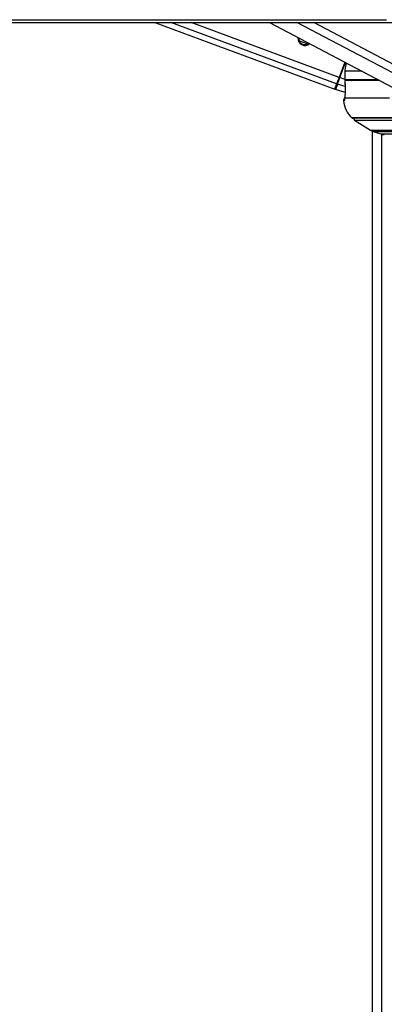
# Paper-space layout '4M DUO Surface plate' of a CAD drawing. Header units: millimetres. Extents: x 20 to 26560, y 40 to 17993.
# Tile 78 of 87: x 22182 to 22439, y 5957 to 6650. Entities that reach past the tile are written whole.
import ezdxf

# ---------------------------------------------------------------- set-up
doc = ezdxf.new("R2010")
doc.units = ezdxf.units.MM
doc.layers.add('COMPONENT_GEOMETRY', color=7, linetype='Continuous')
doc.styles.add('SLDTEXTSTYLE0', font='TXT', dxfattribs={"width": 0.75})
doc.dimstyles.new('SLDDIMSTYLE0', dxfattribs={"dimtxt": 150, "dimasz": 6.604, "dimexe": 0, "dimexo": 0.0625, "dimgap": 37.5, "dimtad": 0, "dimtih": 1, "dimtoh": 1, "dimdec": 0, "dimlfac": 0.5, "dimrnd": 1e-09, "dimzin": 12, "dimdsep": 46, "dimtxsty": 'SLDTEXTSTYLE0', "dimsah": 1, "dimcen": 0.09, "dimadec": 0, "dimazin": 3, "dimtfac": 1, "dimtdec": 0, "dimtofl": 0, "dimtmove": 0, "dimatfit": 3, "dimfxl": 1, "dimfrac": 2, "dimtolj": 1, "dimtzin": 12, "dimarcsym": 0})

# ---------------------------------------------------------------- blocks, each defined once
blk = doc.blocks.new('_D_14')
at = {"layer": 'COMPONENT_GEOMETRY', "color": 7, "ltscale": 2}
for p, q in [((18559.13, 6646.69), (18559.13, 2124.98)), ((22239.5, 2281.79), (22239.5, 2124.98)), ((18559.13, 2131.33), (20177.65, 2131.33)), ((22239.5, 2131.33), (20620.98, 2131.33))]:
    blk.add_line(p, q, dxfattribs=at)
for points in [[(18559.13, 2131.33), (18565.73, 2130.31), (18565.73, 2132.34)], [(22239.5, 2131.33), (22232.89, 2132.34), (22232.89, 2130.31)]]:
    blk.add_solid(points, dxfattribs=at)
at = {"layer": 'COMPONENT_GEOMETRY', "color": 7, "ltscale": 2, "insert": (20177.65, 2205.62), "char_height": 150, "attachment_point": 1, "style": 'SLDTEXTSTYLE0'}
blk.add_mtext('1840', dxfattribs=at)

psp = doc.layouts.new('4M DUO Surface plate')

# ---------------------------------------------------------------- linework, layer by layer
at = {"color": 7, "linetype": 'Continuous', "lineweight": 25, "ltscale": 2}
for p, q in [((19731.26, 6647.65), (22559.5, 6647.65)), ((22277.21, 6647.65), (22403.68, 6600.78)), ((22357.73, 6647.65), (22444.55, 6602.04)), ((22377.92, 6636.29), (22378.02, 6637)), ((22384.29, 6632.4), (22385.44, 6633.1)), ((22410.73, 6619.81), (22406.75, 6609.07)), ((22410.73, 6619.81), (22406.75, 6609.07)), ((22410.85, 6613.36), (22410.85, 6607.36)), ((22410.85, 6613.36), (22410.87, 6613.36)), ((22410.87, 6613.36), (22410.87, 6607.36)), ((22410.87, 6607.36), (22410.85, 6607.36)), ((22434.39, 6607.36), (22410.87, 6607.36)), ((22410.89, 6606.86), (22410.98, 6600.69)), ((22435.38, 6606.86), (22410.9, 6606.86)), ((22410.91, 6606.86), (22410.9, 6606.86)), ((22416.33, 6607.36), (22416.34, 6606.86)), ((22410.98, 6598.5), (22404.29, 6600.59)), ((22411, 6600.68), (22410.98, 6600.69)), ((22442.13, 6594.46), (22410.7, 6594.46)), ((22559.5, 6580.26), (22416.39, 6580.26)), ((22417.65, 6579.08), (22428.96, 6571.85)), ((22429.93, 6571.32), (22429.93, 2354.33)), ((22430.8, 6570.98), (22436.12, 6569.25))]:
    psp.add_line(p, q, dxfattribs=at)
at = {"color": 8, "linetype": 'Continuous', "lineweight": 25, "ltscale": 2}
for p, q in [((22405.04, 6604.45), (22288.48, 6647.65)), ((22406.75, 6609.07), (22302.65, 6647.65)), ((22459.07, 6604.58), (22377.07, 6647.65)), ((22462.09, 6609.19), (22388.89, 6647.65)), ((22378.98, 6634.36), (22378.2, 6634.65)), ((22384.28, 6632.62), (22379.13, 6634.53)), ((22385.06, 6632.11), (22384.29, 6632.4)), ((22407.34, 6608.85), (22411.29, 6619.51)), ((22423.01, 6613.36), (22410.87, 6613.36)), ((22410.95, 6602.54), (22405.64, 6604.26)), ((22410.85, 6607.55), (22407.34, 6608.85)), ((22412.71, 6606.86), (22411.37, 6607.36)), ((22415.3, 6606.86), (22414.54, 6607.6)), ((22414.98, 6607.36), (22415.11, 6607.18)), ((22410.33, 6592.64), (22409.83, 6592.64)), ((22559.5, 6580.55), (22415.69, 6580.55)), ((22417.65, 6579.08), (22559.5, 6579.08)), ((22428.96, 6571.85), (22559.5, 6571.85)), ((22429.94, 6571.31), (22429.94, 2354.33)), ((22430.8, 6570.98), (22559.5, 6570.98)), ((22436.12, 6569.25), (22559.5, 6569.25)), ((22436.74, 2354.33), (22436.74, 6569.08))]:
    psp.add_line(p, q, dxfattribs=at)
at = {"color": 7, "linetype": 'Continuous', "lineweight": 25, "ltscale": 2, "flags": 128}
for points in [[(22168.66, 6649.61), (22184.17, 6649.61), (22191.93, 6649.61), (22199.69, 6649.61), (22215.21, 6649.61), (22222.97, 6649.61), (22238.49, 6649.61), (22246.24, 6649.61), (22261.76, 6649.61), (22269.52, 6649.61), (22285.04, 6649.61), (22292.8, 6649.61), (22300.56, 6649.61), (22316.07, 6649.61), (22323.83, 6649.61), (22339.35, 6649.61), (22347.11, 6649.61), (22362.63, 6649.61), (22370.38, 6649.61), (22385.9, 6649.61), (22393.66, 6649.61), (22401.42, 6649.61), (22416.94, 6649.61), (22424.7, 6649.61), (22440.21, 6649.61)], [(22405.04, 6604.45), (22404.45, 6602.87), (22404.03, 6601.72), (22403.77, 6601.02), (22403.68, 6600.78), (22403.68, 6600.78)], [(22403.9, 6601.37), (22403.92, 6601.43), (22403.99, 6601.6), (22404.09, 6601.89), (22404.24, 6602.29), (22404.43, 6602.79), (22404.65, 6603.41), (22404.92, 6604.12), (22405.22, 6604.94)], [(22405.64, 6604.26), (22405.33, 6603.42), (22405.06, 6602.68), (22404.82, 6602.05), (22404.63, 6601.53), (22404.48, 6601.12), (22404.37, 6600.83), (22404.31, 6600.65), (22404.29, 6600.59)], [(22406.75, 6609.07), (22406.5, 6608.39), (22406.25, 6607.73), (22406.01, 6607.08), (22405.78, 6606.46), (22405.57, 6605.88), (22405.37, 6605.35), (22405.19, 6604.87), (22405.04, 6604.45)], [(22406.75, 6609.07), (22406.52, 6608.47), (22406.3, 6607.87), (22406.09, 6607.29), (22405.89, 6606.74), (22405.69, 6606.22), (22405.52, 6605.74), (22405.36, 6605.31), (22405.22, 6604.94)], [(22405.64, 6604.26), (22405.79, 6604.67), (22405.97, 6605.15), (22406.17, 6605.68), (22406.38, 6606.26), (22406.61, 6606.87), (22406.85, 6607.52), (22407.09, 6608.18), (22407.34, 6608.85)], [(22410.9, 6606.86), (22410.96, 6602.86), (22411, 6600.68)], [(22415.4, 6607.1), (22415.61, 6606.9), (22415.66, 6606.86)], [(22410.7, 6594.46), (22410.71, 6594.79), (22410.71, 6594.81)]]:
    psp.add_lwpolyline(points, dxfattribs=at)
at = {"color": 8, "linetype": 'Continuous', "lineweight": 25, "ltscale": 2, "flags": 128}
psp.add_lwpolyline([(22415.21, 6607.36), (22415.25, 6607.28), (22415.4, 6607.1)], dxfattribs=at)
at = {"color": 7, "linetype": 'Continuous', "lineweight": 25, "ltscale": 4}
for centre, radius, start, end in [((22382.71, 6636.3), 4.8, 171.30143, 313.26596), ((22405.76, 6604.8), 0.56, 166.21997, 257.31472), ((22358.03, 6476.31), 141.42, 69.59364, 69.84935), ((22404.46, 6601.16), 0.6, 159.66228, 252.66073), ((22411.82, 6592.86), 2, 124.02272, 186.2162), ((22429.71, 6594.81), 20, 186.2162, 225.48834), ((22416.39, 6581.26), 1, 225.48834, 270), ((22418.19, 6579.92), 1, 160.36024, 237.40392), ((22433.27, 6578.59), 8, 237.40392, 252), ((22438.6, 6576.86), 8, 252, 270)]:
    psp.add_arc(centre, radius, start, end, dxfattribs=at)
at = {"color": 8, "linetype": 'Continuous', "lineweight": 25, "ltscale": 4}
for centre, radius, start, end in [((22401.17, 6623.46), 20.76, 306.8983, 309.13874), ((22353.61, 6667.36), 86.31, 315.71406, 315.95763), ((22412.33, 6592.86), 2.01, 154.39961, 186.19716)]:
    psp.add_arc(centre, radius, start, end, dxfattribs=at)
psp.add_ellipse((22419.27, 6611.01), major_axis=(-4.41, 5.92), ratio=0.999936, start_param=1.447955, end_param=1.565569, dxfattribs=at)
at = {"color": 7, "linetype": 'Continuous', "lineweight": 25, "ltscale": 2}
for points, knots in [([(22378.57, 6636.71), (22378.55, 6636.57), (22378.46, 6636.06), (22378.61, 6635.24), (22378.86, 6634.64), (22378.98, 6634.36)], [0, 0, 0, 0, 0.15966, 0.615507, 1, 1, 1, 1]), ([(22378.57, 6636.71), (22378.53, 6636.56), (22378.5, 6636.41), (22378.51, 6636.27), (22378.51, 6636.27)], [0, 0, 0, 0, 0.964078, 1, 1, 1, 1]), ([(22378.98, 6634.36), (22379.19, 6634.03), (22379.6, 6633.37), (22380.61, 6632.58), (22381.82, 6632.12), (22383.13, 6632.03), (22383.9, 6632.28), (22384.29, 6632.4)], [0, 0, 0, 0, 0.196461, 0.392655, 0.593359, 0.798822, 1, 1, 1, 1]), ([(22412.01, 6619.14), (22411.5, 6617.51), (22410.9, 6615.61), (22410.88, 6613.64), (22410.87, 6613.36)], [0, 0, 0, 0, 0.8556726, 1, 1, 1, 1]), ([(22415.11, 6607.18), (22415.18, 6607.16), (22415.27, 6607.13), (22415.37, 6607.1), (22415.4, 6607.1)], [0, 0, 0, 0, 0.698754, 1, 1, 1, 1]), ([(22411, 6600.68), (22411, 6600.15), (22411.01, 6598.72), (22410.92, 6596.52), (22410.79, 6595.09), (22410.71, 6594.5), (22410.7, 6594.46)], [0, 0, 0, 0, 0.220493, 0.593656, 0.970376, 1, 1, 1, 1]), ([(22410.7, 6594.46), (22410.64, 6593.95), (22410.53, 6592.91), (22410.4, 6592.73), (22410.33, 6592.64)], [0, 0, 0, 0, 0.485368, 1, 1, 1, 1]), ([(22410.71, 6594.81), (22410.69, 6594.67), (22410.63, 6594.18), (22410.56, 6593.76), (22410.54, 6593.68), (22410.54, 6593.65)], [0, 0, 0, 0, 0.206412, 0.71787, 1, 1, 1, 1])]:
    psp.add_open_spline(points, degree=3, knots=knots, dxfattribs=at)

# ---------------------------------------------------------------- dimensions: what is measured, and where the dimension line sits
at = {"layer": 'COMPONENT_GEOMETRY', "color": 7, "ltscale": 2}
dim = psp.add_linear_dim(base=(18559.13, 2131.33), p1=(22239.5, 2284.33), p2=(18559.13, 6649.23), dimstyle='SLDDIMSTYLE0', dxfattribs=at)
dim.commit()
dim.dimension.update_dxf_attribs({"geometry": '_D_14', "text_midpoint": (20399.31, 2131.33), "dimtype": 160})

doc.saveas('drawing.dxf')
